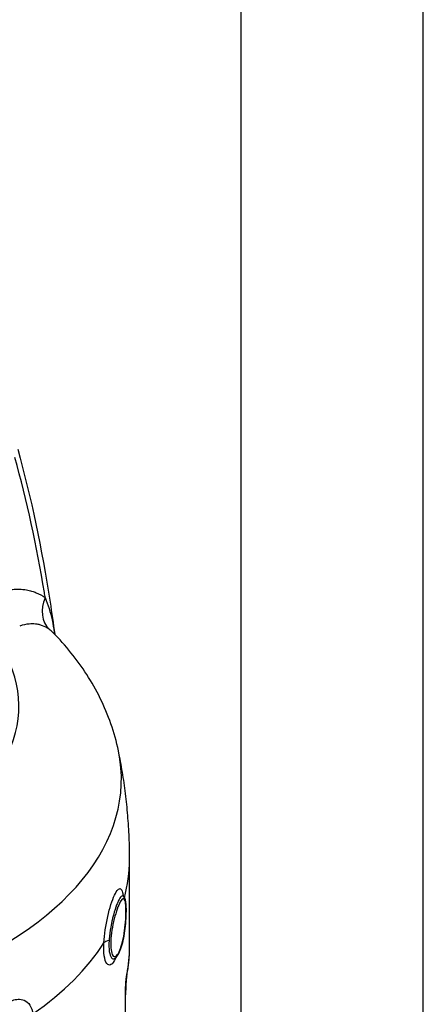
# Model space of a CAD drawing. Header units: millimetres. Extents: x 0 to 5940, y 0 to 4200.
# Tile 10 of 57: x 707 to 791, y 886 to 1090. Entities that reach past the tile are written whole.
import ezdxf

# ---------------------------------------------------------------- set-up
doc = ezdxf.new("R2010")
doc.units = ezdxf.units.MM
doc.header["$LTSCALE"] = 50
doc.layers.add('02-LINIE-035', color=2, linetype='CONTINUOUS')

msp = doc.modelspace()

# ---------------------------------------------------------------- linework, layer by layer
at = {"layer": '02-LINIE-035'}
for p, q in [((752.94, 781.87), (752.94, 1567.39)), ((790.63, 760.11), (790.63, 1544.25)), ((729.83, 898.13), (729.83, 916.23)), ((728.97, 766.98), (728.97, 887.97)), ((729, 767.32), (729, 888.23))]:
    msp.add_line(p, q, dxfattribs=at)
for centre, major_axis, ratio, start_param, end_param in [((717.49, 968.76), (-3.82, -5.26), 0.819718, 4.965947, 6.157788), ((643.38, 947.95), (63.53, 0), 0.57735, 4.223791, 6.771784), ((643.38, 932.91), (84.74, 0), 0.57735, 4.161897, 6.402666), ((643.38, 916.23), (86.45, 0), 0.57735, 6.124036, 6.283185), ((643.38, 916.23), (86.45, 0), 0.57735, 6.11963, 6.119695), ((726.34, 898.61), (-1.95, 0.12), 0.442795, 5.144027, 5.963247), ((643.38, 916.23), (86.45, 0), 0.57735, 5.588622, 5.930551), ((643.38, 898.13), (86.45, 0), 0.57735, 6.171088, 6.283185), ((726.05, 892.75), (3.19, -0.62), 0.811372, 0.000095, 0.156897), ((725.75, 888.23), (3.25, 0), 0.57735, 6.142084, 6.283185), ((725.75, 888.23), (3.25, 0), 0.57735, 0, 0.000008)]:
    msp.add_ellipse(centre, major_axis=major_axis, ratio=ratio, start_param=start_param, end_param=end_param, dxfattribs=at)
for points, knots in [([(712.36, 970.48), (712.3, 970.83), (712.24, 971.18), (712.19, 971.53), (710.58, 981.25), (708.57, 990.58), (706.08, 999.5)], [0, 0, 0, 0, 0.034797, 0.034797, 0.034797, 1, 1, 1, 1]), ([(706.66, 1001.23), (709.43, 991.19), (711.67, 980.6), (713.7, 967.36), (714.01, 965.14), (714.31, 962.9)], [0, 0, 0, 0, 6.22818, 6.22818, 7.472386, 7.472386, 7.472386, 7.472386]), ([(704.13, 971.95), (705.11, 972.16), (706.05, 972.26), (706.95, 972.24), (707.49, 972.23), (708.01, 972.18), (708.51, 972.09), (708.86, 972.03), (709.2, 971.95), (709.52, 971.85), (709.54, 971.84), (709.56, 971.84), (709.57, 971.83)], [0, 0, 0, 0, 0.5, 0.5, 0.5, 0.791988, 0.791988, 0.791988, 0.990248, 0.990248, 0.990248, 1, 1, 1, 1]), ([(709.57, 971.83), (709.74, 971.78), (709.92, 971.73), (710.08, 971.67), (710.23, 971.62), (710.37, 971.57), (710.51, 971.51), (711.15, 971.24), (711.77, 970.9), (712.36, 970.48)], [0, 0, 0, 0, 0.174828, 0.174828, 0.174828, 0.322261, 0.322261, 0.322261, 1, 1, 1, 1]), ([(712.36, 970.48), (712.97, 968.98), (713.42, 967.46), (713.77, 965.86), (713.95, 965.02), (714.1, 964.16), (714.24, 963.28), (714.26, 963.16), (714.28, 963.04), (714.29, 962.92)], [0, 0, 0, 0, 0.4816741, 0.4816741, 0.4816741, 0.7349303, 0.7349303, 0.7349303, 0.769961, 0.769961, 0.769961, 0.769961]), ([(713.15, 963.94), (712.72, 964.25), (712.26, 964.49), (711.79, 964.67), (711.56, 964.76), (711.31, 964.83), (711.07, 964.89), (710.82, 964.94), (710.57, 964.98), (710.31, 965.01), (709.89, 965.05), (709.46, 965.06), (709.02, 965.02), (708.39, 964.96), (707.73, 964.82), (707.07, 964.6)], [0, 0, 0, 0, 0.247747, 0.247747, 0.247747, 0.372352, 0.372352, 0.372352, 0.497319, 0.497319, 0.497319, 0.703638, 0.703638, 0.703638, 1, 1, 1, 1]), ([(727.51, 938.74), (727.12, 940.65), (726.6, 942.52), (725.33, 946.15), (724.59, 947.92), (722.91, 951.33), (721.97, 952.97), (719.94, 956.12), (718.84, 957.63), (716.52, 960.52), (715.29, 961.9), (714, 963.22)], [4.0464716, 4.0464716, 4.0464716, 4.0464716, 4.1253337, 4.1253337, 4.2041958, 4.2041958, 4.2830579, 4.2830579, 4.36192, 4.36192, 4.440782, 4.440782, 4.440782, 4.440782]), ([(729.83, 916.23), (729.83, 917.76), (729.8, 919.29), (729.67, 922.34), (729.57, 923.86), (729.32, 926.89), (729.17, 928.39), (728.79, 931.39), (728.58, 932.88), (728.09, 935.83), (727.81, 937.29), (727.51, 938.74)], [3.9269908, 3.9269908, 3.9269908, 3.9269908, 3.950887, 3.950887, 3.9747831, 3.9747831, 3.9986793, 3.9986793, 4.0225754, 4.0225754, 4.0464716, 4.0464716, 4.0464716, 4.0464716]), ([(724.51, 899), (724.61, 900.69), (724.9, 902.61), (725.3, 904.41), (725.31, 904.41), (725.31, 904.42), (725.31, 904.42), (725.71, 906.21), (726.21, 907.8), (726.7, 908.86), (726.94, 909.38), (727.18, 909.77), (727.4, 909.99), (727.61, 910.21), (727.81, 910.27), (727.97, 910.17), (728.14, 910.06), (728.28, 909.79), (728.38, 909.38), (728.43, 909.18), (728.47, 908.93), (728.5, 908.66)], [0, 0, 0, 0, 0.25, 0.25, 0.25, 0.2505477, 0.2505477, 0.2505477, 0.5, 0.5, 0.5, 0.624936, 0.624936, 0.624936, 0.7498563, 0.7498563, 0.7498563, 0.8753548, 0.8753548, 0.8753548, 0.9381356, 0.9381356, 0.9381356, 0.9381356]), ([(728.54, 908.6), (728.52, 908.63), (728.5, 908.65), (728.47, 908.66), (728.44, 908.69), (728.4, 908.7), (728.37, 908.7), (728.21, 908.71), (728.02, 908.55), (727.81, 908.23), (727.69, 908.05), (727.57, 907.83), (727.45, 907.56), (727.35, 907.34), (727.24, 907.1), (727.14, 906.84), (726.92, 906.24), (726.68, 905.52), (726.47, 904.73), (726.4, 904.46), (726.33, 904.19), (726.26, 903.9), (726.13, 903.36), (726.02, 902.81), (725.92, 902.25), (725.77, 901.41), (725.66, 900.57), (725.6, 899.77), (725.59, 899.66), (725.58, 899.55), (725.57, 899.44)], [0.2253146, 0.2253146, 0.2253146, 0.2253146, 0.25, 0.25, 0.25, 0.2825567, 0.2825567, 0.2825567, 0.4224426, 0.4224426, 0.4224426, 0.5, 0.5, 0.5, 0.5620177, 0.5620177, 0.5620177, 0.7019548, 0.7019548, 0.7019548, 0.75, 0.75, 0.75, 0.8412321, 0.8412321, 0.8412321, 0.9806098, 0.9806098, 0.9806098, 1, 1, 1, 1]), ([(729.06, 906.33), (729.03, 906.92), (728.97, 907.39), (728.88, 907.71), (728.71, 908.32), (728.41, 908.31), (728.03, 907.71), (727.65, 907.12), (727.18, 905.93), (726.79, 904.49), (726.39, 903.05), (726.07, 901.37), (725.95, 899.89)], [0.5602271, 0.5602271, 0.5602271, 0.5602271, 0.625, 0.625, 0.625, 0.75, 0.75, 0.75, 0.875, 0.875, 0.875, 1, 1, 1, 1]), ([(728.55, 908.6), (728.67, 908.46), (728.75, 908.32), (728.9, 907.9), (728.96, 907.61), (729.03, 907.01), (729.06, 906.73), (729.09, 905.87), (729.09, 905.2), (729.03, 903.85), (728.98, 903.15), (728.83, 901.78), (728.74, 901.09), (728.51, 899.78), (728.37, 899.14), (728.06, 898), (727.88, 897.48), (727.49, 896.61), (727.28, 896.24), (726.93, 895.91), (726.85, 895.84), (726.77, 895.79)], [0, 0, 0, 0, 0.163744, 0.163744, 0.431848, 0.431848, 0.625364, 0.625364, 0.981606, 0.981606, 1.303598, 1.303598, 1.618014, 1.618014, 1.938914, 1.938914, 2.260651, 2.260651, 2.601349, 2.601349, 2.689788, 2.689788, 2.689788, 2.689788]), ([(728.37, 908.86), (728.37, 908.86), (728.37, 908.86), (728.38, 908.84), (728.39, 908.82), (728.44, 908.73), (728.48, 908.68), (728.54, 908.61)], [0.5447281, 0.5447281, 0.5447281, 0.5447281, 0.5755816, 0.5755816, 0.6583031, 0.6583031, 0.7407496, 0.7407496, 0.7407496, 0.7407496]), ([(725.95, 899.89), (725.84, 898.42), (725.95, 897.21), (726.22, 896.6), (726.49, 895.98), (726.92, 895.96), (727.35, 896.54), (727.77, 897.13), (728.19, 898.31), (728.49, 899.78), (728.79, 901.26), (728.98, 902.95), (729.05, 904.42), (729.08, 905.13), (729.08, 905.78), (729.06, 906.33)], [0, 0, 0, 0, 0.125, 0.125, 0.125, 0.25, 0.25, 0.25, 0.375, 0.375, 0.375, 0.5, 0.5, 0.5, 0.5602271, 0.5602271, 0.5602271, 0.5602271]), ([(725.57, 899.44), (725.52, 898.59), (725.54, 897.82), (725.62, 897.21), (725.71, 896.61), (725.86, 896.16), (726.05, 895.91), (726.05, 895.91), (726.05, 895.91), (726.06, 895.91), (726.25, 895.66), (726.49, 895.61), (726.74, 895.76), (726.75, 895.77), (726.76, 895.77), (726.77, 895.78)], [0, 0, 0, 0, 0.1248524, 0.1248524, 0.1248524, 0.25, 0.25, 0.25, 0.250524, 0.250524, 0.250524, 0.3753899, 0.3753899, 0.3753899, 0.3801604, 0.3801604, 0.3801604, 0.3801604]), ([(726.99, 895.96), (726.95, 895.88), (726.92, 895.8), (726.88, 895.72), (726.28, 894.43), (725.59, 894.05), (725.1, 894.68), (724.62, 895.31), (724.38, 896.92), (724.51, 899)], [0.4849842, 0.4849842, 0.4849842, 0.4849842, 0.5, 0.5, 0.5, 0.75, 0.75, 0.75, 1, 1, 1, 1]), ([(729.24, 892.13), (729.32, 892.53), (729.39, 892.93), (729.52, 893.72), (729.57, 894.12), (729.66, 894.92), (729.7, 895.32), (729.76, 896.12), (729.79, 896.52), (729.82, 897.32), (729.83, 897.73), (729.83, 898.13)], [3.8148981, 3.8148981, 3.8148981, 3.8148981, 3.837313, 3.837313, 3.8597325, 3.8597325, 3.8821519, 3.8821519, 3.9045714, 3.9045714, 3.9269908, 3.9269908, 3.9269908, 3.9269908]), ([(728.97, 887.97), (728.97, 888.66), (728.98, 889.42), (729.03, 890.26), (729.03, 890.27), (729.03, 890.28), (729.03, 890.29), (729.06, 890.7), (729.09, 891.14), (729.14, 891.53), (729.14, 891.54), (729.14, 891.55), (729.14, 891.56), (729.18, 891.95), (729.24, 892.29), (729.28, 892.54)], [0, 0, 0, 0, 0.4944, 0.4944, 0.4944, 0.5, 0.5, 0.5, 0.744851, 0.744851, 0.744851, 0.75, 0.75, 0.75, 1, 1, 1, 1]), ([(729.24, 892.13), (729.24, 892.09), (729.22, 892.02), (729.2, 891.85), (729.18, 891.74), (729.15, 891.5), (729.14, 891.36), (729.11, 891.09), (729.1, 890.95), (729.07, 890.64), (729.06, 890.46), (729.04, 890.03), (729.03, 889.79), (729.01, 889.18), (729, 888.83), (729, 888.4), (729, 888.32), (729, 888.23)], [0, 0, 0, 0, 0.0617249, 0.0617249, 0.1290897, 0.1290897, 0.1979152, 0.1979152, 0.2604352, 0.2604352, 0.343618, 0.343618, 0.4621543, 0.4621543, 0.6527831, 0.6527831, 0.7022114, 0.7022114, 0.7022114, 0.7022114]), ([(698.71, 877.89), (698.95, 879.52), (699.65, 881.29), (700.68, 882.87), (701.23, 883.7), (701.85, 884.46), (702.52, 885.1), (703.11, 885.68), (703.74, 886.17), (704.37, 886.53), (705.19, 887), (706, 887.26), (706.72, 887.29), (707.18, 887.31), (707.6, 887.24), (707.98, 887.08), (708.95, 886.68), (709.6, 885.67), (709.8, 884.29)], [0, 0, 0, 0, 0.25, 0.25, 0.25, 0.3818068, 0.3818068, 0.3818068, 0.5, 0.5, 0.5, 0.6535412, 0.6535412, 0.6535412, 0.75, 0.75, 0.75, 1, 1, 1, 1])]:
    msp.add_open_spline(points, degree=3, knots=knots, dxfattribs=at)
for points in [[(714, 963.22), (713.76, 963.47), (713.48, 963.7), (713.15, 963.94)], [(728.55, 908.6), (728.55, 908.6), (728.55, 908.6), (728.54, 908.6)], [(728.54, 908.17), (728.54, 908.16), (728.54, 908.16), (728.54, 908.16)], [(726.77, 895.78), (726.71, 895.74), (726.69, 895.71), (726.69, 895.71)], [(726.77, 895.78), (726.77, 895.78), (726.77, 895.78), (726.77, 895.78)]]:
    msp.add_open_spline(points, degree=3, dxfattribs=at)
msp.add_rational_spline([(729.07, 906.43), (729.07, 906.38), (729.06, 906.33)], [0.95372030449, 0.970674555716, 1.00004898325], degree=2, dxfattribs=at)

doc.saveas('drawing.dxf')
